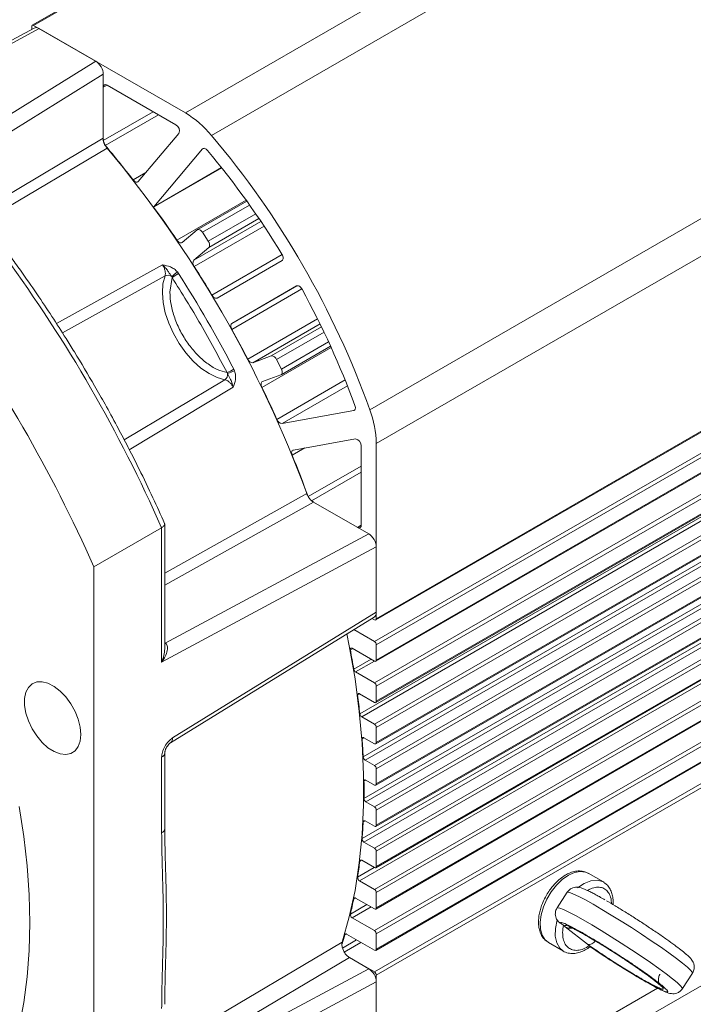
# Model space of a CAD drawing. Header units: inches. Extents: x -7322 to 8431, y -15914 to -4411.
# Tile 11 of 15: x -3889 to -3788, y -15590 to -15442. Entities that reach past the tile are written whole.
import ezdxf

# ---------------------------------------------------------------- set-up
doc = ezdxf.new("R2010")
doc.units = ezdxf.units.IN
doc.header["$MEASUREMENT"] = 0

msp = doc.modelspace()

# ---------------------------------------------------------------- linework, layer by layer
at = {"color": 7, "linetype": 'Continuous', "lineweight": 15}
for p, q in [((-3710.6097, -15341.3616), (-3887.1864, -15443.272)), ((-3683.2131, -15357.6284), (-3860.2726, -15459.8175)), ((-3659.4089, -15398.8585), (-3836.4684, -15501.0475)), ((-3835.5091, -15506.1275), (-3658.4495, -15403.9385)), ((-3886.9239, -15443.6949), (-3918.5705, -15460.727)), ((-3917.8123, -15460.8293), (-3886.1372, -15443.7819)), ((-3887.2693, -15443.8808), (-3887.2693, -15443.4552)), ((-3886.9864, -15443.2918), (-3864.1918, -15456.4476)), ((-3886.1372, -15443.7819), (-3877.6533, -15448.6783)), ((-3877.6533, -15448.6783), (-3908.7714, -15467.9377)), ((-3835.592, -15551.2558), (-3658.5324, -15449.0667)), ((-3658.4495, -15448.8836), (-3835.5091, -15551.0726)), ((-3906.0206, -15468.8958), (-3876.5213, -15450.6383)), ((-3876.5213, -15460.2439), (-3876.5213, -15450.6383)), ((-3837.4703, -15553.2262), (-3660.4107, -15451.0372)), ((-3837.1879, -15553.6969), (-3660.1284, -15451.5078)), ((-3865.6256, -15458.2333), (-3875.9556, -15452.2714)), ((-3658.7324, -15452.3135), (-3835.7919, -15554.5026)), ((-3835.5091, -15554.9925), (-3658.4495, -15452.8034)), ((-3835.592, -15557.4623), (-3658.5324, -15455.2732)), ((-3658.4495, -15455.09), (-3835.5091, -15557.2791)), ((-3837.3563, -15559.4745), (-3660.2967, -15457.2854)), ((-3835.592, -15532.6364), (-3704.4948, -15456.9743)), ((-3837.0735, -15559.9694), (-3660.0139, -15457.7804)), ((-3658.7324, -15458.52), (-3835.7919, -15560.7091)), ((-3835.5091, -15561.199), (-3658.4495, -15459.0099)), ((-3876.5213, -15460.2441), (-3876.5213, -15460.5807)), ((-3871.2618, -15466.7536), (-3865.1525, -15459.5179)), ((-3835.592, -15538.8429), (-3699.5872, -15460.3483)), ((-3861.6007, -15461.8646), (-3868.9269, -15470.5416)), ((-3835.592, -15563.6688), (-3658.5324, -15461.4797)), ((-3658.4495, -15461.2965), (-3835.5091, -15563.4856)), ((-3837.6364, -15565.4953), (-3660.5769, -15463.3062)), ((-3858.7336, -15464.6837), (-3868.9602, -15470.5859)), ((-3837.3547, -15566.0136), (-3660.2952, -15463.8245)), ((-3658.7324, -15464.7265), (-3835.7919, -15566.9155)), ((-3835.592, -15545.0493), (-3695.2869, -15464.0729)), ((-3835.5091, -15567.4054), (-3658.4495, -15465.2164)), ((-3835.592, -15569.8752), (-3658.5324, -15467.6862)), ((-3658.4495, -15467.503), (-3835.5091, -15569.692)), ((-3868.9602, -15470.5859), (-3868.9404, -15470.5588)), ((-3854.9578, -15469.7017), (-3862.3938, -15473.9934)), ((-3838.0362, -15571.8267), (-3660.9767, -15469.6377)), ((-3658.7324, -15470.933), (-3835.7919, -15573.122)), ((-3835.5091, -15573.6119), (-3658.4495, -15471.4229)), ((-3658.4495, -15473.7095), (-3835.5091, -15575.8985)), ((-3864.6792, -15475.9053), (-3862.4323, -15474.0203)), ((-3861.6364, -15474.3863), (-3860.7596, -15475.7182)), ((-3835.592, -15576.0817), (-3658.5324, -15473.8927)), ((-3860.6788, -15476.684), (-3862.9257, -15478.569)), ((-3658.7324, -15477.1394), (-3835.7919, -15579.3285)), ((-3835.5091, -15579.8184), (-3658.4495, -15477.6293)), ((-3859.4012, -15484.2648), (-3849.6695, -15478.6422)), ((-3866.5134, -15483.3999), (-3866.1714, -15481.1934)), ((-3866.2421, -15481.0488), (-3866.1714, -15481.1934)), ((-3865.2198, -15480.5695), (-3865.3854, -15480.3426)), ((-3835.592, -15582.2882), (-3658.5324, -15480.0991)), ((-3658.4495, -15479.9159), (-3835.5091, -15582.105)), ((-3847.4695, -15482.4527), (-3857.2012, -15488.0753)), ((-3658.7324, -15483.3459), (-3835.7919, -15585.535)), ((-3835.5091, -15586.0249), (-3658.4495, -15483.8358)), ((-3849.8032, -15495.8015), (-3842.3676, -15491.5101)), ((-3854.0307, -15493.9757), (-3851.2756, -15492.9707)), ((-3850.4797, -15493.5234), (-3849.7647, -15494.9487)), ((-3857.9266, -15495.4739), (-3857.8367, -15495.6074)), ((-3856.7968, -15495.2186), (-3856.9105, -15494.9616)), ((-3849.8455, -15495.8212), (-3852.6006, -15496.8262)), ((-3849.6713, -15503.1138), (-3838.9047, -15501.1753)), ((-3838.6477, -15505.4257), (-3847.9659, -15507.1034)), ((-3835.5091, -15506.1275), (-3835.5091, -15532.4532)), ((-3837.7718, -15518.4076), (-3837.7718, -15506.4775)), ((-3845.2493, -15514.7454), (-3844.9578, -15514.9136)), ((-3836.6405, -15519.7139), (-3844.9576, -15514.9137)), ((-3659.4089, -15514.1341), (-3836.4684, -15616.3232)), ((-3867.2845, -15536.9921), (-3867.2845, -15518.2412)), ((-3877.9355, -15524.6518), (-3867.7531, -15518.7751)), ((-3867.7531, -15518.7751), (-3867.7531, -15538.9834)), ((-3836.6405, -15519.7139), (-3867.2072, -15536.1226)), ((-3867.7531, -15538.9834), (-3835.5091, -15521.6743)), ((-3835.5091, -15521.6743), (-3835.5091, -15531.4724)), ((-3877.9355, -15524.6518), (-3877.9355, -15642.7986)), ((-3835.5091, -15531.4724), (-3866.1153, -15550.371)), ((-3866.4061, -15551.0794), (-3835.8273, -15532.1978)), ((-3835.7919, -15532.6166), (-3836.1608, -15532.4037)), ((-3838.8952, -15534.0921), (-3835.7919, -15535.8832)), ((-3835.7919, -15538.8231), (-3839.1296, -15536.8968)), ((-3835.5091, -15536.3731), (-3835.5091, -15538.6597)), ((-3838.618, -15540.4586), (-3835.7919, -15542.0896)), ((-3835.5091, -15542.5795), (-3835.5091, -15544.8661)), ((-3835.7919, -15545.0296), (-3838.0362, -15543.7343)), ((-3837.6999, -15547.1949), (-3835.7919, -15548.2961)), ((-3835.5091, -15548.786), (-3835.5091, -15551.0726)), ((-3835.7919, -15551.236), (-3837.3547, -15550.3341)), ((-3867.7531, -15553.275), (-3867.7531, -15564.6477)), ((-3867.2845, -15563.9948), (-3867.2845, -15552.6221)), ((-3837.1879, -15553.6969), (-3835.7919, -15554.5026)), ((-3835.5091, -15554.9925), (-3835.5091, -15557.2791)), ((-3835.7919, -15557.4425), (-3837.0735, -15556.7029)), ((-3837.0735, -15559.9694), (-3835.7919, -15560.7091)), ((-3835.5091, -15561.199), (-3835.5091, -15563.4856)), ((-3835.7919, -15563.649), (-3837.1879, -15562.8433)), ((-3837.3547, -15566.0136), (-3835.7919, -15566.9155)), ((-3835.5091, -15567.4054), (-3835.5091, -15569.692)), ((-3835.7919, -15569.8555), (-3837.6999, -15568.7543)), ((-3801.3972, -15572.0164), (-3803.6599, -15570.7104)), ((-3838.0362, -15571.8267), (-3835.7919, -15573.122)), ((-3801.3972, -15572.0164), (-3801.2541, -15572.1072)), ((-3835.7919, -15576.0619), (-3838.618, -15574.4309)), ((-3835.5091, -15573.6119), (-3835.5091, -15575.8985)), ((-3806.8344, -15573.5665), (-3808.3467, -15575.9152)), ((-3839.1296, -15577.4022), (-3835.7919, -15579.3285)), ((-3807.1241, -15578.7347), (-3807.3894, -15578.5252)), ((-3803.7779, -15581.377), (-3807.1241, -15578.7347)), ((-3835.7919, -15582.2684), (-3839.9581, -15579.8639)), ((-3835.5091, -15579.8184), (-3835.5091, -15582.105)), ((-3809.6583, -15581.1037), (-3807.3956, -15582.4096)), ((-3803.5126, -15581.5865), (-3803.7779, -15581.377)), ((-3807.3956, -15582.4096), (-3807.5387, -15582.3187)), ((-3839.5414, -15583.371), (-3835.7919, -15585.535)), ((-3836.6405, -15585.0452), (-3839.5409, -15583.3713)), ((-3836.6405, -15585.0452), (-3867.2072, -15601.4539)), ((-3835.5091, -15586.0249), (-3835.5091, -15612.3505)), ((-3789.5133, -15588.042), (-3788.001, -15585.6934)), ((-3866.1153, -15603.4355), (-3835.5091, -15587.0056)), ((-3835.5091, -15587.0056), (-3835.5091, -15596.8037))]:
    msp.add_line(p, q, dxfattribs=at)
at = {"color": 8, "linetype": 'Continuous', "lineweight": 15}
for p, q in [((-3886.9864, -15443.2918), (-3710.4926, -15341.4292)), ((-3687.698, -15354.585), (-3864.1918, -15456.4476)), ((-3875.9553, -15452.2716), (-3876.5213, -15452.5983)), ((-3876.5213, -15460.5807), (-3869.0398, -15456.2628)), ((-3868.2372, -15456.7261), (-3876.2193, -15461.3329)), ((-3704.6121, -15456.9066), (-3835.5091, -15532.4532)), ((-3701.2896, -15458.2558), (-3835.7919, -15535.8832)), ((-3835.5091, -15536.3731), (-3700.9472, -15458.7113)), ((-3898.5228, -15473.3119), (-3876.5213, -15460.2439)), ((-3699.6705, -15460.2611), (-3835.5091, -15538.6597)), ((-3875.9227, -15461.7415), (-3896.9497, -15474.2198)), ((-3861.6007, -15461.8646), (-3861.4376, -15461.7705)), ((-3697.5836, -15462.3234), (-3835.7919, -15542.0896)), ((-3835.5091, -15542.5795), (-3697.13, -15462.7147)), ((-3868.9404, -15470.5588), (-3858.7421, -15464.6729)), ((-3858.7472, -15464.6665), (-3868.9269, -15470.5416)), ((-3837.9803, -15546.7494), (-3695.0187, -15464.2398)), ((-3837.6999, -15547.1949), (-3694.5054, -15464.5509)), ((-3695.3998, -15464.0027), (-3835.5091, -15544.8661)), ((-3872.0312, -15466.5079), (-3870.1259, -15465.4082)), ((-3692.3283, -15465.4968), (-3835.7919, -15548.2961)), ((-3835.5091, -15548.786), (-3691.5288, -15465.6885)), ((-3865.4649, -15475.5547), (-3855.0647, -15469.5522)), ((-3861.6364, -15474.3863), (-3854.5397, -15470.2905)), ((-3853.6265, -15471.6014), (-3860.7596, -15475.7182)), ((-3860.6788, -15476.684), (-3853.1308, -15472.3278)), ((-3852.8452, -15472.7511), (-3862.9257, -15478.569)), ((-3852.3679, -15473.4668), (-3862.8549, -15479.5194)), ((-3860.1895, -15483.823), (-3849.6554, -15477.7433)), ((-3883.5442, -15488.1132), (-3867.6219, -15479.2912)), ((-3882.6449, -15489.5155), (-3867.2479, -15480.9318)), ((-3847.4213, -15482.4309), (-3857.2012, -15488.0753)), ((-3846.6783, -15482.8993), (-3857.2126, -15488.9791)), ((-3854.8182, -15493.4394), (-3844.3318, -15487.3872)), ((-3854.0307, -15493.9757), (-3843.9508, -15488.1581)), ((-3843.7282, -15488.6147), (-3851.2756, -15492.9707)), ((-3850.4797, -15493.5234), (-3843.3472, -15489.4069)), ((-3842.6686, -15490.8532), (-3849.7647, -15494.9487)), ((-3842.2903, -15491.6803), (-3852.6896, -15497.6822)), ((-3858.2383, -15496.5369), (-3873.372, -15505.5734)), ((-3850.4454, -15502.4944), (-3840.1942, -15496.578)), ((-3849.6713, -15503.1138), (-3839.8486, -15497.4446)), ((-3857.0047, -15497.6808), (-3872.6083, -15507.0533)), ((-3838.742, -15501.0814), (-3838.9047, -15501.1753)), ((-3846.2274, -15506.7904), (-3848.1376, -15507.8928)), ((-3845.7497, -15514.1079), (-3837.7718, -15509.5035)), ((-3837.7718, -15510.4298), (-3845.2493, -15514.7454)), ((-3867.2845, -15525.6132), (-3845.9553, -15513.6467)), ((-3844.9576, -15514.9137), (-3867.2845, -15527.4287)), ((-3838.3375, -15518.7345), (-3837.7718, -15518.408)), ((-3867.2845, -15536.078), (-3867.2072, -15536.1226)), ((-3867.2845, -15536.1579), (-3867.2072, -15536.1226)), ((-3839.0547, -15536.94), (-3839.4044, -15537.1419)), ((-3838.8948, -15540.0391), (-3836.2898, -15538.5357)), ((-3838.618, -15540.4586), (-3835.788, -15538.8253)), ((-3837.9863, -15543.7631), (-3838.3153, -15543.9529)), ((-3837.3282, -15550.3493), (-3837.6364, -15550.5272)), ((-3837.0689, -15556.7055), (-3837.3563, -15556.8714)), ((-3837.2042, -15562.8344), (-3837.4703, -15562.988)), ((-3838.3153, -15571.2859), (-3835.8143, -15569.8425)), ((-3837.737, -15568.7357), (-3837.9803, -15568.8761)), ((-3838.6758, -15574.4044), (-3838.8948, -15574.5308)), ((-3839.4044, -15576.8398), (-3836.9243, -15575.4084)), ((-3839.1296, -15577.4022), (-3836.2996, -15575.7689)), ((-3840.0367, -15579.8314), (-3840.2297, -15579.9428)), ((-3867.2845, -15596.8451), (-3840.6214, -15581.0571)), ((-3840.5763, -15581.9456), (-3838.4638, -15580.7264)), ((-3840.3223, -15582.5372), (-3837.8242, -15581.0955)), ((-3839.5409, -15583.3713), (-3867.2845, -15599.783)), ((-3793.2642, -15587.9691), (-3835.5091, -15612.3505))]:
    msp.add_line(p, q, dxfattribs=at)
at = {"color": 7, "linetype": 'Continuous', "lineweight": 15, "flags": 128}
for points in [[(-3861.6007, -15461.8646), (-3861.5356, -15461.8078), (-3861.4565, -15461.7745), (-3861.3663, -15461.7658), (-3861.2678, -15461.7821), (-3861.1646, -15461.8226), (-3861.0601, -15461.8862), (-3860.958, -15461.9706), (-3860.8616, -15462.0729)], [(-3871.2618, -15466.7536), (-3871.33, -15466.8122), (-3871.4132, -15466.8454), (-3871.5082, -15466.8517), (-3871.6117, -15466.8311), (-3871.7197, -15466.7842), (-3871.8283, -15466.7128), (-3871.9334, -15466.6195), (-3872.0312, -15466.5079)], [(-3862.4323, -15474.0203), (-3862.3541, -15473.9746), (-3862.2621, -15473.9562), (-3862.1597, -15473.9659), (-3862.051, -15474.0033), (-3861.9401, -15474.0669), (-3861.8313, -15474.1543), (-3861.7287, -15474.2622), (-3861.6364, -15474.3863)], [(-3864.6792, -15475.9053), (-3864.7561, -15475.9506), (-3864.8465, -15475.9693), (-3864.9471, -15475.9608), (-3865.0539, -15475.9253), (-3865.1632, -15475.8643), (-3865.2707, -15475.78), (-3865.3726, -15475.6754), (-3865.4649, -15475.5547)], [(-3849.6858, -15477.6908), (-3849.6104, -15477.8327), (-3849.5536, -15477.9792), (-3849.5176, -15478.1245), (-3849.5039, -15478.2628), (-3849.5131, -15478.3884), (-3849.5447, -15478.4962), (-3849.5976, -15478.582), (-3849.6695, -15478.6422)], [(-3867.2479, -15480.9318), (-3867.5499, -15482.1215), (-3867.6445, -15483.4706), (-3867.5289, -15484.9388), (-3867.2066, -15486.4826), (-3866.6872, -15488.0561), (-3865.986, -15489.6125), (-3865.1241, -15491.1055), (-3864.1268, -15492.4908), (-3863.024, -15493.7272), (-3861.8483, -15494.7779), (-3860.6347, -15495.6118), (-3859.4194, -15496.204), (-3858.2383, -15496.5369)], [(-3847.4695, -15482.4527), (-3847.3814, -15482.4205), (-3847.2807, -15482.4176), (-3847.1715, -15482.444), (-3847.0582, -15482.4989), (-3846.9453, -15482.5798), (-3846.8375, -15482.6836), (-3846.739, -15482.8061), (-3846.6539, -15482.9423)], [(-3859.4012, -15484.2648), (-3859.4853, -15484.2963), (-3859.581, -15484.3009), (-3859.6849, -15484.2785), (-3859.7931, -15484.23), (-3859.9016, -15484.1571), (-3860.0063, -15484.0625), (-3860.1035, -15483.9498), (-3860.1895, -15483.823)], [(-3857.2126, -15488.9791), (-3857.2794, -15488.8413), (-3857.3284, -15488.7008), (-3857.358, -15488.5627), (-3857.3669, -15488.4323), (-3857.3548, -15488.3143), (-3857.3223, -15488.2131), (-3857.2704, -15488.1324), (-3857.2012, -15488.0753)], [(-3849.7647, -15494.9487), (-3849.7033, -15495.0908), (-3849.6612, -15495.2335), (-3849.6399, -15495.3715), (-3849.6403, -15495.4994), (-3849.6622, -15495.6123), (-3849.705, -15495.7058), (-3849.7669, -15495.7763), (-3849.8455, -15495.8212)], [(-3852.6896, -15497.6822), (-3852.748, -15497.5418), (-3852.7876, -15497.4014), (-3852.8069, -15497.266), (-3852.8051, -15497.1408), (-3852.7824, -15497.0305), (-3852.7396, -15496.9392), (-3852.6782, -15496.8702), (-3852.6006, -15496.8262)], [(-3838.7157, -15500.4307), (-3838.6753, -15500.5654), (-3838.6532, -15500.6961), (-3838.6504, -15500.8184), (-3838.6668, -15500.9281), (-3838.702, -15501.0215), (-3838.7546, -15501.0954), (-3838.823, -15501.1473), (-3838.9047, -15501.1753)], [(-3848.1376, -15507.8928), (-3848.1854, -15507.7523), (-3848.2136, -15507.6146), (-3848.2212, -15507.4848), (-3848.2078, -15507.3678), (-3848.174, -15507.2678), (-3848.121, -15507.1886), (-3848.0508, -15507.1331), (-3847.9659, -15507.1034)], [(-3840.6214, -15581.0571), (-3839.5586, -15577.2677), (-3838.7045, -15573.2977), (-3838.0618, -15569.1587), (-3837.6322, -15564.8629), (-3837.4171, -15560.4232), (-3837.4171, -15555.8525), (-3837.6322, -15551.1644), (-3838.0618, -15546.3729), (-3838.7045, -15541.4919), (-3839.5586, -15536.536), (-3839.9197, -15534.7247)], [(-3839.4044, -15537.1419), (-3839.4124, -15537.0641), (-3839.406, -15536.9945), (-3839.3855, -15536.9366), (-3839.3519, -15536.8932), (-3839.3071, -15536.8666), (-3839.2532, -15536.8583), (-3839.193, -15536.8685), (-3839.1296, -15536.8968)], [(-3879.8994, -15549.8402), (-3879.9986, -15548.7296), (-3880.2915, -15547.5564), (-3880.7645, -15546.3756), (-3881.3954, -15545.2423), (-3882.1548, -15544.2094), (-3883.007, -15543.3254), (-3883.9124, -15542.6314), (-3884.8284, -15542.1601), (-3885.7124, -15541.9334), (-3886.523, -15541.9619), (-3887.2222, -15542.2442), (-3887.7774, -15542.7673), (-3888.1626, -15543.5066), (-3888.3598, -15544.4275), (-3888.3598, -15545.487), (-3888.1626, -15546.6356), (-3887.7774, -15547.8196), (-3887.2222, -15548.9835), (-3886.523, -15550.073), (-3885.7124, -15551.0371), (-3884.8284, -15551.8307), (-3883.9124, -15552.4168), (-3883.007, -15552.7679), (-3882.1548, -15552.8676), (-3881.3954, -15552.7112), (-3880.7645, -15552.3061), (-3880.2915, -15551.6712), (-3879.9986, -15550.8362), (-3879.8994, -15549.8402)], [(-3838.3153, -15543.9529), (-3838.3187, -15543.8804), (-3838.3088, -15543.8164), (-3838.2862, -15543.7638), (-3838.2519, -15543.7251), (-3838.2075, -15543.7021), (-3838.155, -15543.6959), (-3838.097, -15543.7068), (-3838.0362, -15543.7343)], [(-3837.6364, -15550.5272), (-3837.6356, -15550.4601), (-3837.6226, -15550.4015), (-3837.5982, -15550.3541), (-3837.5634, -15550.3198), (-3837.5196, -15550.3002), (-3837.4687, -15550.296), (-3837.413, -15550.3075), (-3837.3547, -15550.3341)], [(-3887.5521, -15578.175), (-3887.6527, -15573.9416), (-3887.954, -15569.6052), (-3888.4551, -15565.1793), (-3889.1546, -15560.6775)], [(-3837.9803, -15568.8761), (-3837.9691, -15568.8254), (-3837.9492, -15568.7828), (-3837.9213, -15568.7499), (-3837.8863, -15568.7277), (-3837.8452, -15568.7168), (-3837.7995, -15568.7177), (-3837.7505, -15568.7303), (-3837.6999, -15568.7543)], [(-3803.6599, -15570.7104), (-3804.0829, -15570.5271), (-3804.8678, -15570.4315), (-3805.7364, -15570.592), (-3806.6482, -15571.0009), (-3807.5605, -15571.6393), (-3808.4307, -15572.4772), (-3809.218, -15573.4755), (-3809.8856, -15574.5875), (-3810.4024, -15575.7612), (-3810.7442, -15576.9418), (-3810.8949, -15578.0739), (-3810.8476, -15579.1047), (-3810.6044, -15579.986), (-3810.1768, -15580.6766), (-3809.6583, -15581.1037)], [(-3838.8948, -15574.5308), (-3838.8809, -15574.4855), (-3838.8595, -15574.4481), (-3838.831, -15574.4197), (-3838.7963, -15574.4011), (-3838.7564, -15574.3928), (-3838.7126, -15574.3951), (-3838.666, -15574.4079), (-3838.618, -15574.4309)], [(-3906.6182, -15620.3109), (-3906.2874, -15620.1172), (-3903.8203, -15618.4866), (-3901.5041, -15616.6154), (-3899.3458, -15614.5092), (-3897.3522, -15612.1748), (-3895.5293, -15609.6192), (-3893.8828, -15606.8503), (-3892.4179, -15603.8768), (-3891.139, -15600.7077), (-3890.0501, -15597.353), (-3889.1546, -15593.8229), (-3888.4551, -15590.1284), (-3887.954, -15586.281), (-3887.6527, -15582.2924), (-3887.5521, -15578.175)], [(-3840.2297, -15579.9428), (-3840.2135, -15579.903), (-3840.1908, -15579.8706), (-3840.162, -15579.8466), (-3840.1279, -15579.8314), (-3840.0895, -15579.8255), (-3840.0476, -15579.8291), (-3840.0034, -15579.842), (-3839.9581, -15579.8639)]]:
    msp.add_lwpolyline(points, dxfattribs=at)
at = {"color": 8, "linetype": 'Continuous', "lineweight": 15, "flags": 128}
for points in [[(-3805.261, -15572.9149), (-3804.2541, -15572.2338), (-3803.2553, -15571.8351), (-3802.3213, -15571.7416), (-3801.505, -15571.9585), (-3801.3972, -15572.0164)], [(-3788.001, -15585.6934), (-3788.0273, -15585.5571), (-3788.2824, -15585.2483), (-3788.7769, -15584.7922), (-3789.4981, -15584.2007), (-3790.4269, -15583.4894), (-3791.539, -15582.6769), (-3792.8052, -15581.7844), (-3794.1924, -15580.8355), (-3795.6641, -15579.855), (-3797.1819, -15578.8686), (-3798.7058, -15577.9021), (-3800.1959, -15576.981), (-3801.6132, -15576.1293), (-3802.9205, -15575.3694), (-3804.0835, -15574.7212), (-3805.0717, -15574.2017), (-3805.8592, -15573.8245), (-3806.4254, -15573.5996), (-3806.7554, -15573.5328), (-3806.8344, -15573.5665)], [(-3808.3465, -15575.9149), (-3808.2677, -15575.8814), (-3807.9377, -15575.9482), (-3807.3715, -15576.1732), (-3806.584, -15576.5503), (-3805.5957, -15577.0698), (-3804.4328, -15577.718), (-3803.1255, -15578.4779), (-3801.7082, -15579.3296), (-3800.2181, -15580.2508), (-3798.6942, -15581.2172), (-3797.1764, -15582.2037), (-3795.7047, -15583.1842), (-3794.3175, -15584.1331), (-3793.0513, -15585.0255), (-3791.9392, -15585.838), (-3791.0104, -15586.5494), (-3790.2892, -15587.1408), (-3789.7947, -15587.597), (-3789.5396, -15587.9058), (-3789.5133, -15588.0422)], [(-3807.5387, -15582.3187), (-3807.9401, -15581.9524), (-3808.3913, -15581.1685), (-3808.6158, -15580.1601), (-3808.6009, -15578.9845), (-3808.3475, -15577.7084)]]:
    msp.add_lwpolyline(points, dxfattribs=at)
at = {"color": 7, "linetype": 'Continuous', "lineweight": 15}
for centre, radius, start, end in [((-3887.0968, -15443.4272), 0.1747, 50.817346, 189.219372), ((-3876.1764, -15452.5423), 0.3494, 50.81659, 189.220128), ((-3872.0583, -15469.5603), 15.2913, 39.579229, 59.039966), ((-3866.1089, -15459.1407), 1.0281, 338.476827, 61.95843), ((-3963.0463, -15546.6406), 134.5388, 19.808918, 40.191092), ((-3875.2879, -15460.5223), 1.2348, 182.709783, 221.030035), ((-4003.1542, -15568.3447), 166.024, 37.834732, 40.132379), ((-4010.3998, -15573.9853), 175.1649, 20.149306, 39.850698), ((-3958.7023, -15543.893), 127.5435, 31.268953, 39.904329), ((-4009.6533, -15573.2724), 174.1811, 34.125837, 36.124267), ((-3868.6903, -15470.7413), 0.3096, 139.840622, 143.882687), ((-3861.3522, -15476.2541), 0.799, 327.445723, 42.122811), ((-4069.1174, -15607.8737), 220.1956, 23.868173, 36.13183), ((-3862.262, -15478.9974), 0.7899, 147.159091, 221.36267), ((-4012.7018, -15575.3024), 177.8439, 30.95601, 32.58695), ((-3866.839, -15481.798), 0.9579, 51.458305, 115.270452), ((-3883.0435, -15459.7935), 27.0938, 308.324784, 310.672756), ((-3860.4477, -15488.8859), 9.5883, 119.847566, 126.65144), ((-4015.248, -15576.7831), 178.2289, 27.327825, 32.672193), ((-4079.2997, -15613.7504), 220.1956, 23.868173, 36.13183), ((-3958.5133, -15544.262), 127.5643, 20.096457, 28.730943), ((-4012.6708, -15575.3082), 177.82, 27.413098, 29.04429), ((-3851.2397, -15493.7683), 0.7985, 17.864478, 92.57891), ((-3854.0702, -15493.1873), 0.7894, 198.625168, 272.866632), ((-3858.7836, -15495.7498), 0.9576, 304.714102, 8.549119), ((-3861.7541, -15486.6177), 9.6479, 293.373212, 300.135016), ((-3847.9816, -15520.3759), 26.657, 109.310546, 111.696967), ((-4009.5639, -15573.7682), 174.3521, 24.128994, 25.873967), ((-3850.8066, -15506.3858), 15.2997, 0.967299, 20.421046), ((-3849.5997, -15502.2308), 0.8859, 197.311741, 265.363161), ((-3838.799, -15506.4423), 1.0278, 358.034705, 81.532368), ((-4001.9734, -15570.5643), 166.1119, 19.868929, 22.165581), ((-3838.1167, -15518.4636), 0.3494, 230.815612, 9.217964), ((-3835.6815, -15532.4812), 0.1747, 230.816012, 9.220336), ((-3836.1231, -15536.401), 0.6147, 2.602349, 57.397282), ((-3967.1907, -15561.1126), 130.0151, 9.327932, 10.624346), ((-3835.6815, -15538.6877), 0.1747, 230.816273, 9.220445), ((-3838.2776, -15539.9329), 0.6263, 189.77032, 237.078442), ((-3836.1231, -15542.6074), 0.6147, 2.602447, 57.397061), ((-3956.3929, -15559.5168), 119.0989, 6.153916, 7.508898), ((-3835.6815, -15544.8941), 0.1747, 230.81659, 9.220128), ((-3837.3614, -15546.6709), 0.6239, 187.230628, 237.137156), ((-3836.1231, -15548.8139), 0.6147, 2.602447, 57.397061), ((-3945.3583, -15558.5128), 108.0175, 2.805283, 4.239679), ((-3835.6815, -15551.1006), 0.1747, 230.81659, 9.220128), ((-3836.8529, -15553.1759), 0.6195, 184.663557, 237.25772), ((-3836.1231, -15555.0204), 0.6147, 2.602286, 57.397222), ((-3837.1838, -15556.8393), 0.1754, 51.039337, 190.533486), ((-3934.4915, -15558.1729), 97.1439, 359.232306, 0.767694), ((-3835.6815, -15557.3071), 0.1747, 230.815117, 9.220862), ((-3836.7435, -15559.4526), 0.6132, 182.047186, 237.440562), ((-3836.1231, -15561.2269), 0.6147, 2.602037, 57.397471), ((-3924.0198, -15558.512), 86.6652, 355.378206, 357.039486), ((-3837.2984, -15562.9755), 0.1723, 50.096087, 184.180059), ((-3835.6815, -15563.5136), 0.1747, 230.817346, 9.219372), ((-3837.0314, -15565.5021), 0.6051, 179.350837, 237.700783), ((-3836.1231, -15567.4334), 0.6147, 2.602857, 57.396651), ((-3914.1775, -15559.5111), 76.7706, 351.177355, 352.993214), ((-3835.6815, -15569.72), 0.1747, 230.815834, 9.220884), ((-3837.7212, -15571.3218), 0.5952, 176.547398, 238.044323), ((-3836.1231, -15573.6398), 0.6146, 2.601715, 57.397793), ((-3905.0744, -15561.135), 67.5218, 346.550503, 348.557083), ((-3835.6815, -15575.9265), 0.1747, 230.815033, 9.220206), ((-3838.8245, -15576.9048), 0.5835, 173.610295, 238.484367), ((-3897.5937, -15563.1023), 59.7849, 342.254851, 343.639193), ((-3836.1231, -15579.8463), 0.6147, 2.602263, 57.397246), ((-3835.6815, -15582.133), 0.1747, 230.816337, 9.220382), ((-3836.1231, -15586.0528), 0.6146, 2.602241, 57.397761)]:
    msp.add_arc(centre, radius, start, end, dxfattribs=at)
at = {"color": 8, "linetype": 'Continuous', "lineweight": 15}
for centre, radius, start, end in [((-3866.8702, -15550.4745), 0.7619, 307.138669, 7.809394), ((-3868.0679, -15552.5551), 0.7857, 293.612901, 355.546629), ((-3868.0851, -15563.9149), 0.8045, 294.365492, 354.299097), ((-3806.2907, -15577.3952), 1.5776, 238.111119, 277.159383), ((-3803.5716, -15580.1824), 1.2122, 260.202518, 324.86161)]:
    msp.add_arc(centre, radius, start, end, dxfattribs=at)
at = {"color": 7, "linetype": 'Continuous', "lineweight": 15}
for centre, major_axis, ratio, start_param, end_param in [((-3886.1372, -15445.0885), (-0.8008, 1.3858), 0.57745275, 5.49744403, 6.26572138), ((-3877.6533, -15449.985), (-0.8008, 1.3858), 0.57745275, 3.9266477, 5.49744403), ((-3836.6404, -15521.0213), (-0.7993, 1.3866), 0.57745238, 3.92786674, 5.49866307), ((-3836.6404, -15530.8195), (-0.7993, 1.3866), 0.57745238, 3.15906587, 3.92786674), ((-3836.6404, -15586.3527), (-0.7993, 1.3866), 0.57745238, 3.92786674, 5.49866307)]:
    msp.add_ellipse(centre, major_axis=major_axis, ratio=ratio, start_param=start_param, end_param=end_param, dxfattribs=at)
for points, knots in [([(-3875.9227, -15461.7415), (-3876.0291, -15461.5983), (-3876.2418, -15461.3118), (-3876.4479, -15460.8105), (-3876.5175, -15460.4521), (-3876.5207, -15460.2741), (-3876.5213, -15460.2439)], [0, 0, 0, 0, 0.31205953, 0.6241283, 0.93612276, 1, 1, 1, 1]), ([(-3877.821, -15497.4678), (-3878.8268, -15495.7543), (-3880.2324, -15493.3596), (-3882.3908, -15489.8915), (-3884.2549, -15486.9815), (-3886.5407, -15483.5626), (-3888.629, -15480.5431), (-3889.9919, -15478.6813), (-3890.5038, -15477.9818)], [0, 0, 0, 0, 0.255252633, 0.356728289, 0.525385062, 0.700148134, 0.887357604, 1, 1, 1, 1]), ([(-3867.6219, -15479.2912), (-3867.2258, -15479.3636), (-3866.6325, -15479.4719), (-3865.8557, -15479.8625), (-3865.5421, -15480.1826), (-3865.3854, -15480.3426)], [0, 0, 0, 0, 0.50108734, 0.7506431, 1, 1, 1, 1]), ([(-3867.2479, -15480.9318), (-3867.2215, -15480.8193), (-3867.1687, -15480.5945), (-3867.2241, -15480.166), (-3867.3694, -15479.7142), (-3867.5378, -15479.4322), (-3867.6219, -15479.2912)], [0, 0, 0, 0, 0.25018126, 0.50027397, 0.75022928, 1, 1, 1, 1]), ([(-3867.6219, -15479.2912), (-3867.4346, -15479.4765), (-3867.0866, -15479.8204), (-3866.6696, -15480.388), (-3866.4003, -15480.8043), (-3866.2421, -15481.0488)], [0, 0, 0, 0, 0.32505963, 0.60365709, 1, 1, 1, 1]), ([(-3866.1714, -15481.1934), (-3864.7139, -15483.5253), (-3861.7989, -15488.1891), (-3859.2173, -15493.0456), (-3857.9266, -15495.4739)], [0, 0, 0, 0, 0.50000029, 1, 1, 1, 1]), ([(-3857.9266, -15495.4739), (-3858.4176, -15495.34), (-3859.4139, -15495.0685), (-3860.9808, -15494.0905), (-3862.484, -15492.7506), (-3863.8358, -15491.1042), (-3864.9789, -15489.2424), (-3865.8474, -15487.2476), (-3866.4092, -15485.2325), (-3866.479, -15484.0049), (-3866.5134, -15483.3999)], [0, 0, 0, 0, 0.12322683, 0.24999989, 0.37677205, 0.49999974, 0.62322671, 0.74999992, 0.87677264, 1, 1, 1, 1]), ([(-3857.8367, -15495.6074), (-3857.7041, -15495.8665), (-3857.4784, -15496.3077), (-3857.1954, -15496.9524), (-3857.0715, -15497.4258), (-3857.0047, -15497.6808)], [0, 0, 0, 0, 0.39618824, 0.67474923, 1, 1, 1, 1]), ([(-3856.7968, -15495.2186), (-3856.7368, -15495.4333), (-3856.616, -15495.8653), (-3856.6662, -15496.7334), (-3856.8694, -15497.3021), (-3857.0047, -15497.6808)], [0, 0, 0, 0, 0.24830702, 0.49945195, 1, 1, 1, 1]), ([(-3867.3165, -15518.1365), (-3867.89, -15516.8539), (-3869.112, -15514.1206), (-3871.0193, -15510.1693), (-3872.8434, -15506.5586), (-3874.5577, -15503.3085), (-3876.1633, -15500.368), (-3877.2968, -15498.385), (-3877.821, -15497.4678)], [0, 0, 0, 0, 0.18289747, 0.38974729, 0.56815105, 0.70568149, 0.86387394, 1, 1, 1, 1]), ([(-3857.0047, -15497.6808), (-3857.0848, -15497.5372), (-3857.245, -15497.2502), (-3857.5637, -15496.8986), (-3857.907, -15496.6367), (-3858.1279, -15496.5702), (-3858.2383, -15496.5369)], [0, 0, 0, 0, 0.2500762, 0.50008863, 0.75008049, 1, 1, 1, 1]), ([(-3844.9576, -15514.9137), (-3845.0848, -15514.8259), (-3845.3392, -15514.6502), (-3845.6769, -15514.23), (-3845.868, -15513.8767), (-3845.9426, -15513.6801), (-3845.9553, -15513.6467)], [0, 0, 0, 0, 0.3120697, 0.62412762, 0.93612912, 1, 1, 1, 1]), ([(-3867.7531, -15518.7751), (-3867.6852, -15518.7328), (-3867.5471, -15518.6467), (-3867.3979, -15518.5085), (-3867.3068, -15518.3687), (-3867.263, -15518.2387), (-3867.3137, -15518.1736), (-3867.3357, -15518.1453)], [0, 0, 0, 0, 0.19781878, 0.40205206, 0.61334119, 0.83227501, 1, 1, 1, 1]), ([(-3867.2072, -15536.1226), (-3867.1418, -15536.1718), (-3867.0057, -15536.2741), (-3866.8907, -15536.5279), (-3866.847, -15536.852), (-3866.9058, -15537.3978), (-3867.1796, -15538.146), (-3867.5605, -15538.7022), (-3867.7531, -15538.9834)], [0, 0, 0, 0, 0.08569944, 0.17836201, 0.28703596, 0.41504039, 0.70416253, 1, 1, 1, 1]), ([(-3866.1153, -15550.371), (-3866.3235, -15550.5257), (-3866.7561, -15550.8471), (-3867.3064, -15551.6227), (-3867.6836, -15552.4915), (-3867.7305, -15553.0205), (-3867.7531, -15553.275)], [0, 0, 0, 0, 0.24055278, 0.5, 0.75944591, 1, 1, 1, 1]), ([(-3867.2831, -15552.6148), (-3867.2835, -15552.6062), (-3867.2851, -15552.5713), (-3867.2701, -15552.4381), (-3867.2248, -15552.2542), (-3867.1457, -15552.0227), (-3867.0563, -15551.8529), (-3867.002, -15551.7496)], [0, 0, 0, 0, 0.076650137, 0.312513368, 0.504296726, 0.698704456, 1, 1, 1, 1]), ([(-3867.002, -15551.7496), (-3866.933, -15551.641), (-3866.8365, -15551.489), (-3866.6816, -15551.3105), (-3866.5613, -15551.1923), (-3866.457, -15551.1107), (-3866.4206, -15551.0897), (-3866.4098, -15551.0835)], [0, 0, 0, 0, 0.347197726, 0.485925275, 0.701035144, 0.911437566, 1, 1, 1, 1]), ([(-3867.2845, -15590.3964), (-3867.2685, -15589.0331), (-3867.2396, -15586.5769), (-3867.1325, -15583.2293), (-3867.0654, -15580.4292), (-3867.0357, -15578.0989), (-3867.0371, -15575.918), (-3867.0671, -15573.6566), (-3867.134, -15570.9459), (-3867.2424, -15567.6696), (-3867.2698, -15565.2824), (-3867.2845, -15563.9948)], [0, 0, 0, 0, 0.15425052, 0.27791093, 0.37518108, 0.46800621, 0.54095842, 0.622529, 0.7264403, 0.85244728, 1, 1, 1, 1]), ([(-3867.7531, -15564.6477), (-3867.7396, -15565.8804), (-3867.7118, -15568.4101), (-3867.5843, -15572.1182), (-3867.5027, -15575.8466), (-3867.5024, -15579.5388), (-3867.5839, -15583.3454), (-3867.7108, -15587.2019), (-3867.7392, -15589.7833), (-3867.7531, -15591.0493)], [0, 0, 0, 0, 0.14092184, 0.28920457, 0.42989703, 0.56992851, 0.70860235, 0.85708829, 1, 1, 1, 1]), ([(-3803.6459, -15570.7217), (-3803.8831, -15570.6088), (-3804.3535, -15570.3848), (-3805.1575, -15570.3317), (-3805.9644, -15570.4663), (-3806.7533, -15570.7777), (-3807.5215, -15571.2375), (-3808.1989, -15571.7854), (-3808.7708, -15572.3641), (-3809.2652, -15572.9563), (-3809.6528, -15573.5026), (-3809.8771, -15573.8792), (-3809.9527, -15574.0062)], [0, 0, 0, 0, 0.11892626, 0.23586521, 0.35390066, 0.46898832, 0.57750361, 0.69351752, 0.78026927, 0.85659678, 0.95163193, 1, 1, 1, 1]), ([(-3801.1837, -15574.6799), (-3801.2662, -15574.6322), (-3801.6204, -15574.4275), (-3802.1817, -15574.116), (-3802.8522, -15573.7546), (-3803.4331, -15573.4579), (-3803.9304, -15573.2209), (-3804.3567, -15573.0381), (-3804.7396, -15572.9029), (-3805.1015, -15572.8121), (-3805.5468, -15572.7931), (-3805.9964, -15572.8808), (-3806.4772, -15573.1182), (-3806.7092, -15573.4162), (-3806.8274, -15573.568)], [0, 0, 0, 0, 0.03396557, 0.14587846, 0.25663936, 0.36524542, 0.47096363, 0.57362909, 0.67511789, 0.77292555, 0.82882194, 0.88148611, 0.93963435, 1, 1, 1, 1]), ([(-3799.9367, -15575.4163), (-3799.9311, -15575.3591), (-3799.8987, -15575.0317), (-3799.942, -15574.464), (-3800.0818, -15573.7286), (-3800.3628, -15573.0599), (-3800.7373, -15572.5037), (-3801.0775, -15572.2562), (-3801.2275, -15572.147)], [0, 0, 0, 0, 0.04071456, 0.23339545, 0.43071803, 0.6318786, 0.83766304, 1, 1, 1, 1]), ([(-3809.9527, -15574.0062), (-3810.1471, -15574.3717), (-3810.4202, -15574.8851), (-3810.7199, -15575.6688), (-3810.9242, -15576.3332), (-3811.0813, -15577.1086), (-3811.1515, -15577.8888), (-3811.1192, -15578.658), (-3810.9719, -15579.3906), (-3810.6941, -15580.0613), (-3810.2827, -15580.6587), (-3809.8961, -15580.936), (-3809.7007, -15581.0762)], [0, 0, 0, 0, 0.136479, 0.19173433, 0.28243557, 0.37496274, 0.47283623, 0.57368161, 0.67695651, 0.78223952, 0.88994377, 1, 1, 1, 1]), ([(-3808.3336, -15575.91), (-3808.3445, -15575.9218), (-3808.5019, -15576.0915), (-3808.6108, -15576.5374), (-3808.6202, -15577.0369), (-3808.5423, -15577.2483), (-3808.5184, -15577.3135)], [0, 0, 0, 0, 0.03083472, 0.44498438, 0.82910362, 1, 1, 1, 1]), ([(-3789.007, -15582.8413), (-3789.0308, -15582.818), (-3789.191, -15582.6618), (-3789.7429, -15582.2181), (-3790.6568, -15581.5176), (-3791.8428, -15580.6594), (-3793.2566, -15579.6766), (-3794.8394, -15578.6143), (-3796.4947, -15577.5378), (-3798.1155, -15576.5165), (-3799.6245, -15575.5939), (-3800.5066, -15575.0785), (-3800.9348, -15574.8283)], [0, 0, 0, 0, 0.01788109, 0.12037187, 0.22286266, 0.33149263, 0.44463841, 0.56018556, 0.67573275, 0.78887863, 0.89750923, 1, 1, 1, 1]), ([(-3808.5158, -15577.3128), (-3808.5056, -15577.3635), (-3808.4763, -15577.5105), (-3808.3985, -15577.6301), (-3808.3475, -15577.7084)], [0, 0, 0, 0, 0.34485562, 1, 1, 1, 1]), ([(-3807.8688, -15578.1825), (-3807.9528, -15578.1205), (-3808.1207, -15577.9965), (-3808.2714, -15577.8202), (-3808.337, -15577.7239), (-3808.3475, -15577.7084)], [0, 0, 0, 0, 0.45666417, 0.91283629, 1, 1, 1, 1]), ([(-3804.1755, -15579.8611), (-3804.7224, -15579.5513), (-3805.8349, -15578.9209), (-3807.0262, -15578.3288), (-3807.7875, -15578.0335), (-3807.842, -15578.1334), (-3807.8688, -15578.1825)], [0, 0, 0, 0, 0.245794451, 0.500000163, 0.754203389, 1, 1, 1, 1]), ([(-3807.3894, -15578.5252), (-3807.4605, -15578.4708), (-3807.5888, -15578.3727), (-3807.7825, -15578.2411), (-3807.8688, -15578.1825)], [0, 0, 0, 0, 0.55439618, 1, 1, 1, 1]), ([(-3806.6392, -15581.9012), (-3806.8106, -15581.7307), (-3807.1584, -15581.3848), (-3807.4469, -15580.5766), (-3807.5519, -15579.6142), (-3807.4431, -15578.8847), (-3807.3894, -15578.5252)], [0, 0, 0, 0, 0.24639728, 0.49999974, 0.75360325, 1, 1, 1, 1]), ([(-3807.1241, -15578.7347), (-3807.1675, -15578.6401), (-3807.256, -15578.4469), (-3806.6196, -15578.6542), (-3805.482, -15579.2042), (-3804.3599, -15579.8387), (-3803.8103, -15580.1494)], [0, 0, 0, 0, 0.24484359, 0.49999964, 0.75515614, 1, 1, 1, 1]), ([(-3806.5, -15578.7628), (-3806.4971, -15578.7636), (-3806.4891, -15578.7659), (-3806.3194, -15578.8299), (-3806.0197, -15578.9653), (-3805.5725, -15579.186), (-3805.0094, -15579.4824), (-3804.3355, -15579.856), (-3803.843, -15580.1337), (-3803.5584, -15580.3019), (-3803.5511, -15580.3062)], [0, 0, 0, 0, 0.06986725, 0.18989302, 0.33513105, 0.49506061, 0.65729298, 0.82471733, 0.99548793, 1, 1, 1, 1]), ([(-3804.1755, -15579.8611), (-3803.7472, -15580.1113), (-3802.8651, -15580.6267), (-3801.3562, -15581.5493), (-3799.7354, -15582.5706), (-3798.08, -15583.6471), (-3796.4974, -15584.7093), (-3795.0829, -15585.6925), (-3793.8991, -15586.5493), (-3792.9774, -15587.2546), (-3792.371, -15587.7469), (-3792.1784, -15587.9384), (-3792.1156, -15588.0008)], [0, 0, 0, 0, 0.09934063, 0.20463241, 0.3143005, 0.42629625, 0.53829196, 0.64796021, 0.75325149, 0.85259214, 0.95193278, 1, 1, 1, 1]), ([(-3803.8103, -15580.1494), (-3803.4178, -15580.3788), (-3802.6092, -15580.8512), (-3801.226, -15581.6969), (-3799.7403, -15582.6331), (-3798.2228, -15583.6199), (-3796.7723, -15584.5935), (-3795.4748, -15585.4953), (-3794.3929, -15586.2788), (-3793.5368, -15586.9321), (-3792.8938, -15587.4624), (-3792.4787, -15587.8611), (-3792.3366, -15588.096), (-3792.5028, -15588.1365), (-3792.9756, -15587.9746), (-3793.7203, -15587.6236), (-3794.6565, -15587.1307), (-3795.4115, -15586.7007), (-3795.778, -15586.4919)], [0, 0, 0, 0, 0.05825772, 0.12000539, 0.18432078, 0.24999983, 0.31567947, 0.37999436, 0.4417419, 0.50000002, 0.55825798, 0.62000552, 0.68432041, 0.75000023, 0.81567928, 0.8799946, 0.94174229, 1, 1, 1, 1]), ([(-3803.5511, -15580.3062), (-3803.2249, -15580.4976), (-3802.642, -15580.8396), (-3801.7929, -15581.3555), (-3801.0365, -15581.8228), (-3800.281, -15582.2966), (-3799.7469, -15582.6388), (-3799.4695, -15582.8165)], [0, 0, 0, 0, 0.26155218, 0.46733134, 0.62576936, 0.80566117, 1, 1, 1, 1]), ([(-3839.5409, -15583.3713), (-3839.6681, -15583.2834), (-3839.9227, -15583.1076), (-3840.2613, -15582.6871), (-3840.5188, -15582.2067), (-3840.6643, -15581.7096), (-3840.6855, -15581.3172), (-3840.6381, -15581.125), (-3840.6214, -15581.0571)], [0, 0, 0, 0, 0.18050468, 0.36102382, 0.54132924, 0.72148038, 0.90167388, 1, 1, 1, 1]), ([(-3807.5652, -15582.2789), (-3807.5197, -15582.3177), (-3807.2699, -15582.5303), (-3806.6956, -15582.7157), (-3805.9015, -15582.7929), (-3805.0897, -15582.6543), (-3804.3044, -15582.3358), (-3803.7279, -15582.0177), (-3803.4328, -15581.7735), (-3803.3718, -15581.723)], [0, 0, 0, 0, 0.042688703, 0.234055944, 0.418037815, 0.603745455, 0.784815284, 0.955544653, 1, 1, 1, 1]), ([(-3803.5126, -15581.5865), (-3803.802, -15581.7598), (-3804.3893, -15582.1114), (-3805.2451, -15582.3152), (-3806.0292, -15582.2765), (-3806.4378, -15582.0251), (-3806.6392, -15581.9012)], [0, 0, 0, 0, 0.246396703, 0.500000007, 0.753603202, 1, 1, 1, 1]), ([(-3795.778, -15586.4919), (-3796.3881, -15586.1334), (-3797.634, -15585.4011), (-3799.7746, -15584.0591), (-3801.9167, -15582.6629), (-3803.1661, -15581.7997), (-3803.7779, -15581.377)], [0, 0, 0, 0, 0.24484393, 0.50000042, 0.75515686, 1, 1, 1, 1]), ([(-3803.5126, -15581.5865), (-3803.4577, -15581.6315), (-3803.3588, -15581.7127), (-3803.3667, -15581.7279), (-3803.3703, -15581.7346)], [0, 0, 0, 0, 0.554393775, 1, 1, 1, 1]), ([(-3803.3959, -15581.7222), (-3803.3871, -15581.7283), (-3803.1081, -15581.9227), (-3802.5698, -15582.2855), (-3801.7749, -15582.8181), (-3800.9871, -15583.3375), (-3800.4311, -15583.6971), (-3800.1525, -15583.8773)], [0, 0, 0, 0, 0.00899718, 0.28693817, 0.50374765, 0.75142854, 1, 1, 1, 1]), ([(-3795.4129, -15586.7802), (-3796.0141, -15586.4274), (-3797.2371, -15585.7098), (-3799.3267, -15584.4084), (-3801.444, -15583.0424), (-3802.7354, -15582.1656), (-3803.3703, -15581.7346)], [0, 0, 0, 0, 0.245794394, 0.500000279, 0.754203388, 1, 1, 1, 1]), ([(-3799.4695, -15582.8165), (-3799.0544, -15583.0857), (-3798.4716, -15583.4636), (-3797.6402, -15584.0163), (-3796.9604, -15584.4743), (-3796.204, -15584.9939), (-3795.4826, -15585.5001), (-3794.8158, -15585.9798), (-3794.2298, -15586.4142), (-3793.7405, -15586.7903), (-3793.3574, -15587.0987), (-3793.0842, -15587.3324), (-3792.9183, -15587.4872), (-3792.8507, -15587.5594), (-3792.8665, -15587.5447), (-3792.9465, -15587.4304), (-3793.0516, -15587.2062), (-3793.1332, -15586.8714), (-3793.115, -15586.4334), (-3793.0294, -15586.062), (-3792.8921, -15585.9122), (-3792.8816, -15585.9008)], [0, 0, 0, 0, 0.10244309, 0.14381928, 0.21148156, 0.27992639, 0.35130055, 0.42316564, 0.49427845, 0.5634307, 0.62942432, 0.69091621, 0.74634042, 0.79407552, 0.833259, 0.86526847, 0.89370428, 0.92101905, 0.95459229, 0.99655021, 1, 1, 1, 1]), ([(-3788.02, -15585.7051), (-3788.0071, -15585.6912), (-3787.8474, -15585.5197), (-3787.7329, -15585.0661), (-3787.7371, -15584.4908), (-3787.9039, -15584.0279), (-3788.1554, -15583.6308), (-3788.4526, -15583.3021), (-3788.7859, -15583.0071), (-3788.9632, -15582.8502)], [0, 0, 0, 0, 0.01107656, 0.13656921, 0.25296225, 0.3621281, 0.48460015, 0.72580449, 1, 1, 1, 1]), ([(-3795.1662, -15586.9273), (-3795.083, -15586.9755), (-3794.728, -15587.1807), (-3794.1659, -15587.4925), (-3793.4955, -15587.854), (-3792.9146, -15588.1507), (-3792.4173, -15588.3876), (-3791.991, -15588.5705), (-3791.608, -15588.7056), (-3791.2462, -15588.7964), (-3790.8008, -15588.8155), (-3790.3513, -15588.7277), (-3789.8717, -15588.4912), (-3789.6407, -15588.1945), (-3789.5235, -15588.044)], [0, 0, 0, 0, 0.0342858, 0.146217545, 0.256999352, 0.365628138, 0.471364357, 0.574048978, 0.675556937, 0.773383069, 0.829290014, 0.881964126, 0.940124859, 1, 1, 1, 1])]:
    msp.add_open_spline(points, degree=3, knots=knots, dxfattribs=at)
at = {"color": 8, "linetype": 'Continuous', "lineweight": 15}
for points, knots in [([(-3867.7531, -15538.9834), (-3867.6238, -15538.6599), (-3867.3679, -15538.0202), (-3867.3121, -15537.3322), (-3867.2845, -15536.9921)], [0, 0, 0, 0, 0.50574096, 1, 1, 1, 1]), ([(-3803.7831, -15573.2945), (-3803.6166, -15573.1973), (-3803.1527, -15572.9266), (-3802.4146, -15572.7649), (-3801.6396, -15572.8126), (-3800.995, -15573.137), (-3800.5149, -15573.708), (-3800.2187, -15574.4284), (-3800.1884, -15575.0187), (-3800.1752, -15575.2758)], [0, 0, 0, 0, 0.08926877, 0.24863942, 0.40801036, 0.56285261, 0.7176952, 0.87706572, 1, 1, 1, 1]), ([(-3792.1156, -15588.0008), (-3792.0256, -15588.0845), (-3791.7632, -15588.3284), (-3791.6681, -15588.5243), (-3791.8374, -15588.5758), (-3792.3564, -15588.3973), (-3793.1679, -15588.0148), (-3794.1895, -15587.477), (-3795.0131, -15587.0079), (-3795.4129, -15586.7802)], [0, 0, 0, 0, 0.081147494, 0.236664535, 0.395482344, 0.554300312, 0.709817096, 0.859128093, 1, 1, 1, 1])]:
    msp.add_open_spline(points, degree=3, knots=knots, dxfattribs=at)

doc.saveas('drawing.dxf')
